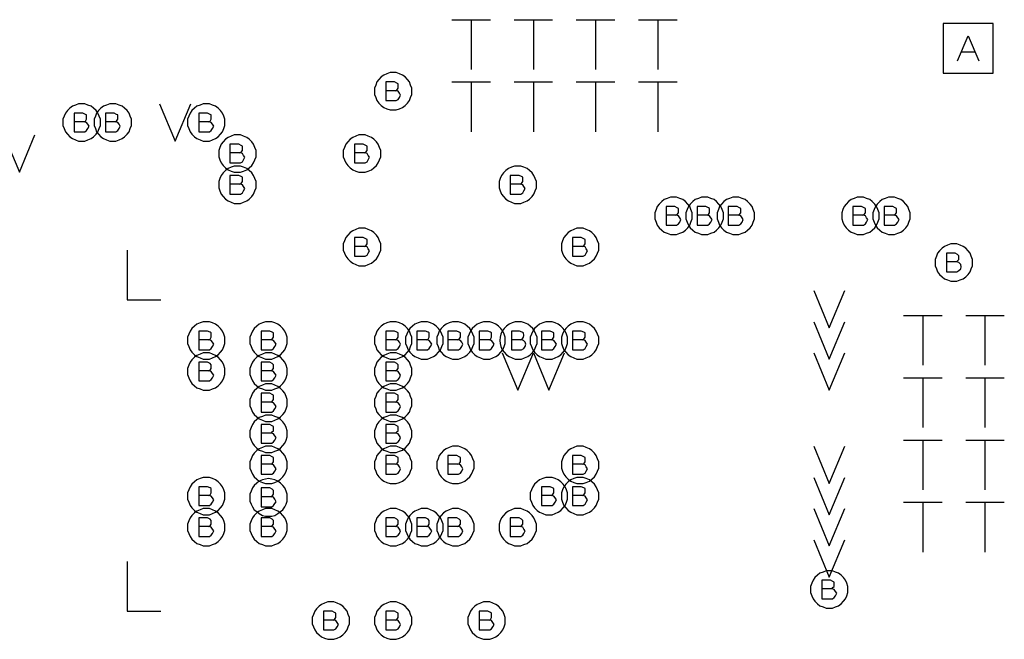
# Model space of a CAD drawing. Extents: x 28 to 61, y 25 to 46.
# Tile 27 of 50: x 38.7 to 40.3, y 32.2 to 33.2. Entities that reach past the tile are written whole.
import ezdxf

# ---------------------------------------------------------------- set-up
doc = ezdxf.new("R2010")
doc.units = 0
doc.layers.add('RVP8-IFD_F_fab', color=2, linetype='CONTINUOUS')

msp = doc.modelspace()

# ---------------------------------------------------------------- linework, layer by layer
at = {"layer": 'RVP8-IFD_F_fab'}
for points in [[(39.424, 33.175), (39.486, 33.175)], [(39.455, 33.175), (39.455, 33.095)], [(39.524, 33.175), (39.586, 33.175)], [(39.555, 33.175), (39.555, 33.095)], [(39.624, 33.175), (39.686, 33.175)], [(39.655, 33.175), (39.655, 33.095)], [(39.724, 33.175), (39.786, 33.175)], [(39.755, 33.175), (39.755, 33.095)], [(40.236, 33.109), (40.253, 33.149), (40.27, 33.109)], [(40.264, 33.123), (40.242, 33.123)], [(39.334, 33.061), (39.336, 33.062), (39.338, 33.065), (39.338, 33.068), (39.338, 33.072), (39.336, 33.073), (39.332, 33.075), (39.318, 33.075), (39.318, 33.045), (39.335, 33.045), (39.338, 33.047), (39.34, 33.05), (39.342, 33.054), (39.34, 33.057), (39.338, 33.06), (39.334, 33.061), (39.318, 33.061)], [(39.424, 33.075), (39.486, 33.075)], [(39.455, 33.075), (39.455, 32.995)], [(39.524, 33.075), (39.586, 33.075)], [(39.555, 33.075), (39.555, 32.995)], [(39.624, 33.075), (39.686, 33.075)], [(39.655, 33.075), (39.655, 32.995)], [(39.724, 33.075), (39.786, 33.075)], [(39.755, 33.075), (39.755, 32.995)], [(38.955, 33.04), (38.98, 32.98), (39.005, 33.04)], [(38.834, 33.011), (38.836, 33.012), (38.838, 33.015), (38.838, 33.018), (38.838, 33.022), (38.836, 33.023), (38.832, 33.025), (38.818, 33.025), (38.818, 32.995), (38.835, 32.995), (38.838, 32.997), (38.84, 33), (38.842, 33.004), (38.84, 33.007), (38.838, 33.01), (38.834, 33.011), (38.818, 33.011)], [(38.884, 33.011), (38.886, 33.012), (38.888, 33.015), (38.888, 33.018), (38.888, 33.022), (38.886, 33.023), (38.882, 33.025), (38.868, 33.025), (38.868, 32.995), (38.885, 32.995), (38.888, 32.997), (38.89, 33), (38.892, 33.004), (38.89, 33.007), (38.888, 33.01), (38.884, 33.011), (38.868, 33.011)], [(39.034, 33.011), (39.036, 33.012), (39.038, 33.015), (39.038, 33.018), (39.038, 33.022), (39.036, 33.023), (39.032, 33.025), (39.018, 33.025), (39.018, 32.995), (39.035, 32.995), (39.038, 32.997), (39.04, 33), (39.042, 33.004), (39.04, 33.007), (39.038, 33.01), (39.034, 33.011), (39.018, 33.011)], [(38.705, 32.99), (38.73, 32.93), (38.755, 32.99)], [(39.084, 32.961), (39.086, 32.962), (39.088, 32.965), (39.088, 32.968), (39.088, 32.972), (39.086, 32.973), (39.082, 32.975), (39.068, 32.975), (39.068, 32.945), (39.085, 32.945), (39.088, 32.947), (39.09, 32.95), (39.092, 32.954), (39.09, 32.957), (39.088, 32.96), (39.084, 32.961), (39.068, 32.961)], [(39.284, 32.961), (39.286, 32.962), (39.288, 32.965), (39.288, 32.968), (39.288, 32.972), (39.286, 32.973), (39.282, 32.975), (39.268, 32.975), (39.268, 32.945), (39.285, 32.945), (39.288, 32.947), (39.29, 32.95), (39.292, 32.954), (39.29, 32.957), (39.288, 32.96), (39.284, 32.961), (39.268, 32.961)], [(39.084, 32.911), (39.086, 32.912), (39.088, 32.915), (39.088, 32.918), (39.088, 32.922), (39.086, 32.923), (39.082, 32.925), (39.068, 32.925), (39.068, 32.895), (39.085, 32.895), (39.088, 32.897), (39.09, 32.9), (39.092, 32.904), (39.09, 32.907), (39.088, 32.91), (39.084, 32.911), (39.068, 32.911)], [(39.534, 32.911), (39.536, 32.912), (39.538, 32.915), (39.538, 32.918), (39.538, 32.922), (39.536, 32.923), (39.532, 32.925), (39.518, 32.925), (39.518, 32.895), (39.535, 32.895), (39.538, 32.897), (39.54, 32.9), (39.542, 32.904), (39.54, 32.907), (39.538, 32.91), (39.534, 32.911), (39.518, 32.911)], [(39.784, 32.861), (39.786, 32.862), (39.788, 32.865), (39.788, 32.868), (39.788, 32.872), (39.786, 32.873), (39.782, 32.875), (39.768, 32.875), (39.768, 32.845), (39.785, 32.845), (39.788, 32.847), (39.79, 32.85), (39.792, 32.854), (39.79, 32.857), (39.788, 32.86), (39.784, 32.861), (39.768, 32.861)], [(39.834, 32.861), (39.836, 32.862), (39.838, 32.865), (39.838, 32.868), (39.838, 32.872), (39.836, 32.873), (39.832, 32.875), (39.818, 32.875), (39.818, 32.845), (39.835, 32.845), (39.838, 32.847), (39.84, 32.85), (39.842, 32.854), (39.84, 32.857), (39.838, 32.86), (39.834, 32.861), (39.818, 32.861)], [(39.884, 32.861), (39.886, 32.862), (39.888, 32.865), (39.888, 32.868), (39.888, 32.872), (39.886, 32.873), (39.882, 32.875), (39.868, 32.875), (39.868, 32.845), (39.885, 32.845), (39.888, 32.847), (39.89, 32.85), (39.892, 32.854), (39.89, 32.857), (39.888, 32.86), (39.884, 32.861), (39.868, 32.861)], [(40.084, 32.861), (40.086, 32.862), (40.088, 32.865), (40.088, 32.868), (40.088, 32.872), (40.086, 32.873), (40.082, 32.875), (40.068, 32.875), (40.068, 32.845), (40.085, 32.845), (40.088, 32.847), (40.09, 32.85), (40.092, 32.854), (40.09, 32.857), (40.088, 32.86), (40.084, 32.861), (40.068, 32.861)], [(40.134, 32.861), (40.136, 32.862), (40.138, 32.865), (40.138, 32.868), (40.138, 32.872), (40.136, 32.873), (40.132, 32.875), (40.118, 32.875), (40.118, 32.845), (40.135, 32.845), (40.138, 32.847), (40.14, 32.85), (40.142, 32.854), (40.14, 32.857), (40.138, 32.86), (40.134, 32.861), (40.118, 32.861)], [(39.284, 32.811), (39.286, 32.812), (39.288, 32.815), (39.288, 32.818), (39.288, 32.822), (39.286, 32.823), (39.282, 32.825), (39.268, 32.825), (39.268, 32.795), (39.285, 32.795), (39.288, 32.797), (39.29, 32.8), (39.292, 32.804), (39.29, 32.807), (39.288, 32.81), (39.284, 32.811), (39.268, 32.811)], [(39.634, 32.811), (39.636, 32.812), (39.638, 32.815), (39.638, 32.818), (39.638, 32.822), (39.636, 32.823), (39.632, 32.825), (39.618, 32.825), (39.618, 32.795), (39.635, 32.795), (39.638, 32.797), (39.64, 32.8), (39.642, 32.804), (39.64, 32.807), (39.638, 32.81), (39.634, 32.811), (39.618, 32.811)], [(38.903, 32.805), (38.903, 32.725), (38.957, 32.725)], [(40.234, 32.786), (40.236, 32.788), (40.238, 32.79), (40.238, 32.794), (40.238, 32.796), (40.236, 32.798), (40.232, 32.8), (40.218, 32.8), (40.218, 32.77), (40.235, 32.77), (40.238, 32.772), (40.241, 32.775), (40.242, 32.778), (40.241, 32.782), (40.238, 32.785), (40.234, 32.786), (40.218, 32.786)], [(40.005, 32.74), (40.03, 32.68), (40.055, 32.74)], [(40.005, 32.69), (40.03, 32.63), (40.055, 32.69)], [(40.149, 32.7), (40.211, 32.7)], [(40.18, 32.7), (40.18, 32.62)], [(40.249, 32.7), (40.311, 32.7)], [(40.28, 32.7), (40.28, 32.62)], [(39.034, 32.661), (39.036, 32.662), (39.038, 32.665), (39.038, 32.668), (39.038, 32.672), (39.036, 32.673), (39.032, 32.675), (39.018, 32.675), (39.018, 32.645), (39.035, 32.645), (39.038, 32.647), (39.04, 32.65), (39.042, 32.654), (39.04, 32.657), (39.038, 32.66), (39.034, 32.661), (39.018, 32.661)], [(39.134, 32.661), (39.136, 32.662), (39.138, 32.665), (39.138, 32.668), (39.138, 32.672), (39.136, 32.673), (39.132, 32.675), (39.118, 32.675), (39.118, 32.645), (39.135, 32.645), (39.138, 32.647), (39.14, 32.65), (39.142, 32.654), (39.14, 32.657), (39.138, 32.66), (39.134, 32.661), (39.118, 32.661)], [(39.334, 32.661), (39.336, 32.662), (39.338, 32.665), (39.338, 32.668), (39.338, 32.672), (39.336, 32.673), (39.332, 32.675), (39.318, 32.675), (39.318, 32.645), (39.335, 32.645), (39.338, 32.647), (39.34, 32.65), (39.342, 32.654), (39.34, 32.657), (39.338, 32.66), (39.334, 32.661), (39.318, 32.661)], [(39.384, 32.661), (39.386, 32.662), (39.388, 32.665), (39.388, 32.668), (39.388, 32.672), (39.386, 32.673), (39.382, 32.675), (39.368, 32.675), (39.368, 32.645), (39.385, 32.645), (39.388, 32.647), (39.39, 32.65), (39.392, 32.654), (39.39, 32.657), (39.388, 32.66), (39.384, 32.661), (39.368, 32.661)], [(39.434, 32.661), (39.436, 32.662), (39.438, 32.665), (39.438, 32.668), (39.438, 32.672), (39.436, 32.673), (39.432, 32.675), (39.418, 32.675), (39.418, 32.645), (39.435, 32.645), (39.438, 32.647), (39.44, 32.65), (39.442, 32.654), (39.44, 32.657), (39.438, 32.66), (39.434, 32.661), (39.418, 32.661)], [(39.484, 32.661), (39.486, 32.662), (39.488, 32.665), (39.488, 32.668), (39.488, 32.672), (39.486, 32.673), (39.482, 32.675), (39.468, 32.675), (39.468, 32.645), (39.485, 32.645), (39.488, 32.647), (39.49, 32.65), (39.492, 32.654), (39.49, 32.657), (39.488, 32.66), (39.484, 32.661), (39.468, 32.661)], [(39.535, 32.661), (39.537, 32.662), (39.539, 32.665), (39.54, 32.668), (39.539, 32.672), (39.537, 32.673), (39.533, 32.675), (39.52, 32.675), (39.52, 32.645), (39.536, 32.645), (39.54, 32.647), (39.542, 32.65), (39.543, 32.654), (39.542, 32.657), (39.539, 32.66), (39.535, 32.661), (39.52, 32.661)], [(39.584, 32.661), (39.586, 32.662), (39.588, 32.665), (39.588, 32.668), (39.588, 32.672), (39.586, 32.673), (39.582, 32.675), (39.568, 32.675), (39.568, 32.645), (39.585, 32.645), (39.588, 32.647), (39.59, 32.65), (39.592, 32.654), (39.59, 32.657), (39.588, 32.66), (39.584, 32.661), (39.568, 32.661)], [(39.634, 32.661), (39.636, 32.662), (39.638, 32.665), (39.638, 32.668), (39.638, 32.672), (39.636, 32.673), (39.632, 32.675), (39.618, 32.675), (39.618, 32.645), (39.635, 32.645), (39.638, 32.647), (39.64, 32.65), (39.642, 32.654), (39.64, 32.657), (39.638, 32.66), (39.634, 32.661), (39.618, 32.661)], [(39.505, 32.64), (39.53, 32.58), (39.555, 32.64)], [(39.555, 32.64), (39.58, 32.58), (39.605, 32.64)], [(40.005, 32.64), (40.03, 32.58), (40.055, 32.64)], [(39.034, 32.611), (39.036, 32.612), (39.038, 32.615), (39.038, 32.618), (39.038, 32.621), (39.036, 32.623), (39.032, 32.625), (39.018, 32.625), (39.018, 32.595), (39.035, 32.595), (39.038, 32.597), (39.04, 32.6), (39.042, 32.604), (39.04, 32.607), (39.038, 32.61), (39.034, 32.611), (39.018, 32.611)], [(39.134, 32.611), (39.136, 32.612), (39.138, 32.615), (39.138, 32.618), (39.138, 32.621), (39.136, 32.623), (39.132, 32.625), (39.118, 32.625), (39.118, 32.595), (39.135, 32.595), (39.138, 32.597), (39.14, 32.6), (39.142, 32.604), (39.14, 32.607), (39.138, 32.61), (39.134, 32.611), (39.118, 32.611)], [(39.334, 32.611), (39.336, 32.612), (39.338, 32.615), (39.338, 32.618), (39.338, 32.621), (39.336, 32.623), (39.332, 32.625), (39.318, 32.625), (39.318, 32.595), (39.335, 32.595), (39.338, 32.597), (39.34, 32.6), (39.342, 32.604), (39.34, 32.607), (39.338, 32.61), (39.334, 32.611), (39.318, 32.611)], [(40.149, 32.6), (40.211, 32.6)], [(40.18, 32.6), (40.18, 32.52)], [(40.249, 32.6), (40.311, 32.6)], [(40.28, 32.6), (40.28, 32.52)], [(39.134, 32.561), (39.136, 32.562), (39.138, 32.565), (39.138, 32.568), (39.138, 32.572), (39.136, 32.573), (39.132, 32.575), (39.118, 32.575), (39.118, 32.545), (39.135, 32.545), (39.138, 32.547), (39.14, 32.55), (39.142, 32.554), (39.14, 32.557), (39.138, 32.56), (39.134, 32.561), (39.118, 32.561)], [(39.334, 32.561), (39.336, 32.562), (39.338, 32.565), (39.338, 32.568), (39.338, 32.572), (39.336, 32.573), (39.332, 32.575), (39.318, 32.575), (39.318, 32.545), (39.335, 32.545), (39.338, 32.547), (39.34, 32.55), (39.342, 32.554), (39.34, 32.557), (39.338, 32.56), (39.334, 32.561), (39.318, 32.561)], [(39.134, 32.511), (39.136, 32.513), (39.138, 32.515), (39.138, 32.519), (39.138, 32.522), (39.136, 32.523), (39.132, 32.525), (39.118, 32.525), (39.118, 32.495), (39.135, 32.495), (39.138, 32.497), (39.14, 32.5), (39.142, 32.504), (39.14, 32.507), (39.138, 32.51), (39.134, 32.511), (39.118, 32.511)], [(39.334, 32.511), (39.336, 32.513), (39.338, 32.515), (39.338, 32.519), (39.338, 32.522), (39.336, 32.523), (39.332, 32.525), (39.318, 32.525), (39.318, 32.495), (39.335, 32.495), (39.338, 32.497), (39.34, 32.5), (39.342, 32.504), (39.34, 32.507), (39.338, 32.51), (39.334, 32.511), (39.318, 32.511)], [(40.149, 32.5), (40.211, 32.5)], [(40.18, 32.5), (40.18, 32.42)], [(40.249, 32.5), (40.311, 32.5)], [(40.28, 32.5), (40.28, 32.42)], [(40.005, 32.49), (40.03, 32.43), (40.055, 32.49)], [(39.134, 32.461), (39.136, 32.462), (39.138, 32.465), (39.138, 32.468), (39.138, 32.472), (39.136, 32.473), (39.132, 32.475), (39.118, 32.475), (39.118, 32.445), (39.135, 32.445), (39.138, 32.447), (39.14, 32.45), (39.142, 32.454), (39.14, 32.457), (39.138, 32.46), (39.134, 32.461), (39.118, 32.461)], [(39.334, 32.461), (39.336, 32.462), (39.338, 32.465), (39.338, 32.468), (39.338, 32.472), (39.336, 32.473), (39.332, 32.475), (39.318, 32.475), (39.318, 32.445), (39.335, 32.445), (39.338, 32.447), (39.34, 32.45), (39.342, 32.454), (39.34, 32.457), (39.338, 32.46), (39.334, 32.461), (39.318, 32.461)], [(39.434, 32.461), (39.436, 32.462), (39.438, 32.465), (39.438, 32.468), (39.438, 32.472), (39.436, 32.473), (39.432, 32.475), (39.418, 32.475), (39.418, 32.445), (39.435, 32.445), (39.438, 32.447), (39.44, 32.45), (39.442, 32.454), (39.44, 32.457), (39.438, 32.46), (39.434, 32.461), (39.418, 32.461)], [(39.634, 32.461), (39.636, 32.462), (39.638, 32.465), (39.638, 32.468), (39.638, 32.472), (39.636, 32.473), (39.632, 32.475), (39.618, 32.475), (39.618, 32.445), (39.635, 32.445), (39.638, 32.447), (39.64, 32.45), (39.642, 32.454), (39.64, 32.457), (39.638, 32.46), (39.634, 32.461), (39.618, 32.461)], [(40.005, 32.44), (40.03, 32.38), (40.055, 32.44)], [(39.034, 32.411), (39.036, 32.412), (39.038, 32.415), (39.038, 32.418), (39.038, 32.422), (39.036, 32.423), (39.032, 32.425), (39.018, 32.425), (39.018, 32.395), (39.035, 32.395), (39.038, 32.397), (39.04, 32.4), (39.042, 32.404), (39.04, 32.407), (39.038, 32.41), (39.034, 32.411), (39.018, 32.411)], [(39.134, 32.409), (39.136, 32.41), (39.138, 32.413), (39.138, 32.416), (39.138, 32.419), (39.136, 32.421), (39.132, 32.423), (39.118, 32.423), (39.118, 32.393), (39.135, 32.393), (39.138, 32.395), (39.14, 32.398), (39.142, 32.401), (39.14, 32.405), (39.138, 32.408), (39.134, 32.409), (39.118, 32.409)], [(39.584, 32.411), (39.586, 32.412), (39.588, 32.415), (39.588, 32.418), (39.588, 32.422), (39.586, 32.423), (39.582, 32.425), (39.568, 32.425), (39.568, 32.395), (39.585, 32.395), (39.588, 32.397), (39.59, 32.4), (39.592, 32.404), (39.59, 32.407), (39.588, 32.41), (39.584, 32.411), (39.568, 32.411)], [(39.634, 32.411), (39.636, 32.412), (39.638, 32.415), (39.638, 32.418), (39.638, 32.422), (39.636, 32.423), (39.632, 32.425), (39.618, 32.425), (39.618, 32.395), (39.635, 32.395), (39.638, 32.397), (39.64, 32.4), (39.642, 32.404), (39.64, 32.407), (39.638, 32.41), (39.634, 32.411), (39.618, 32.411)], [(40.005, 32.39), (40.03, 32.33), (40.055, 32.39)], [(40.149, 32.4), (40.211, 32.4)], [(40.18, 32.4), (40.18, 32.32)], [(40.249, 32.4), (40.311, 32.4)], [(40.28, 32.4), (40.28, 32.32)], [(39.034, 32.361), (39.036, 32.362), (39.038, 32.365), (39.038, 32.368), (39.038, 32.371), (39.036, 32.373), (39.032, 32.375), (39.018, 32.375), (39.018, 32.345), (39.035, 32.345), (39.038, 32.347), (39.04, 32.35), (39.042, 32.354), (39.04, 32.357), (39.038, 32.36), (39.034, 32.361), (39.018, 32.361)], [(39.134, 32.361), (39.136, 32.362), (39.138, 32.365), (39.138, 32.368), (39.138, 32.371), (39.136, 32.373), (39.132, 32.375), (39.118, 32.375), (39.118, 32.345), (39.135, 32.345), (39.138, 32.347), (39.14, 32.35), (39.142, 32.354), (39.14, 32.357), (39.138, 32.36), (39.134, 32.361), (39.118, 32.361)], [(39.334, 32.361), (39.336, 32.362), (39.338, 32.365), (39.338, 32.368), (39.338, 32.371), (39.336, 32.373), (39.332, 32.375), (39.318, 32.375), (39.318, 32.345), (39.335, 32.345), (39.338, 32.347), (39.34, 32.35), (39.342, 32.354), (39.34, 32.357), (39.338, 32.36), (39.334, 32.361), (39.318, 32.361)], [(39.384, 32.361), (39.386, 32.362), (39.388, 32.365), (39.388, 32.368), (39.388, 32.371), (39.386, 32.373), (39.382, 32.375), (39.368, 32.375), (39.368, 32.345), (39.385, 32.345), (39.388, 32.347), (39.39, 32.35), (39.392, 32.354), (39.39, 32.357), (39.388, 32.36), (39.384, 32.361), (39.368, 32.361)], [(39.434, 32.361), (39.436, 32.362), (39.438, 32.365), (39.438, 32.368), (39.438, 32.371), (39.436, 32.373), (39.432, 32.375), (39.418, 32.375), (39.418, 32.345), (39.435, 32.345), (39.438, 32.347), (39.44, 32.35), (39.442, 32.354), (39.44, 32.357), (39.438, 32.36), (39.434, 32.361), (39.418, 32.361)], [(39.534, 32.361), (39.536, 32.362), (39.538, 32.365), (39.538, 32.368), (39.538, 32.371), (39.536, 32.373), (39.532, 32.375), (39.518, 32.375), (39.518, 32.345), (39.535, 32.345), (39.538, 32.347), (39.54, 32.35), (39.542, 32.354), (39.54, 32.357), (39.538, 32.36), (39.534, 32.361), (39.518, 32.361)], [(40.005, 32.34), (40.03, 32.28), (40.055, 32.34)], [(38.903, 32.305), (38.903, 32.225), (38.957, 32.225)], [(40.034, 32.261), (40.036, 32.263), (40.038, 32.265), (40.038, 32.269), (40.038, 32.272), (40.036, 32.273), (40.032, 32.275), (40.018, 32.275), (40.018, 32.245), (40.035, 32.245), (40.038, 32.247), (40.04, 32.25), (40.042, 32.254), (40.04, 32.257), (40.038, 32.26), (40.034, 32.261), (40.018, 32.261)], [(39.234, 32.211), (39.236, 32.212), (39.238, 32.215), (39.238, 32.218), (39.238, 32.222), (39.236, 32.223), (39.232, 32.225), (39.218, 32.225), (39.218, 32.195), (39.235, 32.195), (39.238, 32.197), (39.24, 32.2), (39.242, 32.204), (39.24, 32.207), (39.238, 32.21), (39.234, 32.211), (39.218, 32.211)], [(39.334, 32.211), (39.336, 32.212), (39.338, 32.215), (39.338, 32.218), (39.338, 32.222), (39.336, 32.223), (39.332, 32.225), (39.318, 32.225), (39.318, 32.195), (39.335, 32.195), (39.338, 32.197), (39.34, 32.2), (39.342, 32.204), (39.34, 32.207), (39.338, 32.21), (39.334, 32.211), (39.318, 32.211)], [(39.484, 32.211), (39.486, 32.212), (39.488, 32.215), (39.488, 32.218), (39.488, 32.222), (39.486, 32.223), (39.482, 32.225), (39.468, 32.225), (39.468, 32.195), (39.485, 32.195), (39.488, 32.197), (39.49, 32.2), (39.492, 32.204), (39.49, 32.207), (39.488, 32.21), (39.484, 32.211), (39.468, 32.211)]]:
    msp.add_lwpolyline(points, dxfattribs=at)
for points in [[(40.213, 33.089), (40.293, 33.089), (40.293, 33.169), (40.213, 33.169), (40.213, 33.089)], [(39.36, 33.06), (39.36, 33.065), (39.358, 33.07), (39.356, 33.075), (39.353, 33.079), (39.349, 33.083), (39.345, 33.086), (39.34, 33.088), (39.335, 33.09), (39.33, 33.09), (39.325, 33.09), (39.32, 33.088), (39.315, 33.086), (39.311, 33.083), (39.307, 33.079), (39.304, 33.075), (39.302, 33.07), (39.3, 33.065), (39.3, 33.06), (39.3, 33.055), (39.302, 33.05), (39.304, 33.045), (39.307, 33.041), (39.311, 33.037), (39.315, 33.034), (39.32, 33.032), (39.325, 33.03), (39.33, 33.03), (39.335, 33.03), (39.34, 33.032), (39.345, 33.034), (39.349, 33.037), (39.353, 33.041), (39.356, 33.045), (39.358, 33.05), (39.36, 33.055), (39.36, 33.06)], [(38.86, 33.01), (38.86, 33.015), (38.858, 33.02), (38.856, 33.025), (38.853, 33.029), (38.849, 33.033), (38.845, 33.036), (38.84, 33.038), (38.835, 33.04), (38.83, 33.04), (38.825, 33.04), (38.82, 33.038), (38.815, 33.036), (38.811, 33.033), (38.807, 33.029), (38.804, 33.025), (38.802, 33.02), (38.8, 33.015), (38.8, 33.01), (38.8, 33.005), (38.802, 33), (38.804, 32.995), (38.807, 32.991), (38.811, 32.987), (38.815, 32.984), (38.82, 32.982), (38.825, 32.98), (38.83, 32.98), (38.835, 32.98), (38.84, 32.982), (38.845, 32.984), (38.849, 32.987), (38.853, 32.991), (38.856, 32.995), (38.858, 33), (38.86, 33.005), (38.86, 33.01)], [(38.91, 33.01), (38.91, 33.015), (38.908, 33.02), (38.906, 33.025), (38.903, 33.029), (38.899, 33.033), (38.895, 33.036), (38.89, 33.038), (38.885, 33.04), (38.88, 33.04), (38.875, 33.04), (38.87, 33.038), (38.865, 33.036), (38.861, 33.033), (38.857, 33.029), (38.854, 33.025), (38.852, 33.02), (38.85, 33.015), (38.85, 33.01), (38.85, 33.005), (38.852, 33), (38.854, 32.995), (38.857, 32.991), (38.861, 32.987), (38.865, 32.984), (38.87, 32.982), (38.875, 32.98), (38.88, 32.98), (38.885, 32.98), (38.89, 32.982), (38.895, 32.984), (38.899, 32.987), (38.903, 32.991), (38.906, 32.995), (38.908, 33), (38.91, 33.005), (38.91, 33.01)], [(39.06, 33.01), (39.06, 33.015), (39.058, 33.02), (39.056, 33.025), (39.053, 33.029), (39.049, 33.033), (39.045, 33.036), (39.04, 33.038), (39.035, 33.04), (39.03, 33.04), (39.025, 33.04), (39.02, 33.038), (39.015, 33.036), (39.011, 33.033), (39.007, 33.029), (39.004, 33.025), (39.002, 33.02), (39, 33.015), (39, 33.01), (39, 33.005), (39.002, 33), (39.004, 32.995), (39.007, 32.991), (39.011, 32.987), (39.015, 32.984), (39.02, 32.982), (39.025, 32.98), (39.03, 32.98), (39.035, 32.98), (39.04, 32.982), (39.045, 32.984), (39.049, 32.987), (39.053, 32.991), (39.056, 32.995), (39.058, 33), (39.06, 33.005), (39.06, 33.01)], [(39.11, 32.96), (39.11, 32.965), (39.108, 32.97), (39.106, 32.975), (39.103, 32.979), (39.099, 32.983), (39.095, 32.986), (39.09, 32.988), (39.085, 32.99), (39.08, 32.99), (39.075, 32.99), (39.07, 32.988), (39.065, 32.986), (39.061, 32.983), (39.057, 32.979), (39.054, 32.975), (39.052, 32.97), (39.05, 32.965), (39.05, 32.96), (39.05, 32.955), (39.052, 32.95), (39.054, 32.945), (39.057, 32.941), (39.061, 32.937), (39.065, 32.934), (39.07, 32.932), (39.075, 32.93), (39.08, 32.93), (39.085, 32.93), (39.09, 32.932), (39.095, 32.934), (39.099, 32.937), (39.103, 32.941), (39.106, 32.945), (39.108, 32.95), (39.11, 32.955), (39.11, 32.96)], [(39.31, 32.96), (39.31, 32.965), (39.308, 32.97), (39.306, 32.975), (39.303, 32.979), (39.299, 32.983), (39.295, 32.986), (39.29, 32.988), (39.285, 32.99), (39.28, 32.99), (39.275, 32.99), (39.27, 32.988), (39.265, 32.986), (39.261, 32.983), (39.257, 32.979), (39.254, 32.975), (39.252, 32.97), (39.25, 32.965), (39.25, 32.96), (39.25, 32.955), (39.252, 32.95), (39.254, 32.945), (39.257, 32.941), (39.261, 32.937), (39.265, 32.934), (39.27, 32.932), (39.275, 32.93), (39.28, 32.93), (39.285, 32.93), (39.29, 32.932), (39.295, 32.934), (39.299, 32.937), (39.303, 32.941), (39.306, 32.945), (39.308, 32.95), (39.31, 32.955), (39.31, 32.96)], [(39.11, 32.91), (39.11, 32.915), (39.108, 32.92), (39.106, 32.925), (39.103, 32.929), (39.099, 32.933), (39.095, 32.936), (39.09, 32.938), (39.085, 32.94), (39.08, 32.94), (39.075, 32.94), (39.07, 32.938), (39.065, 32.936), (39.061, 32.933), (39.057, 32.929), (39.054, 32.925), (39.052, 32.92), (39.05, 32.915), (39.05, 32.91), (39.05, 32.905), (39.052, 32.9), (39.054, 32.895), (39.057, 32.891), (39.061, 32.887), (39.065, 32.884), (39.07, 32.882), (39.075, 32.88), (39.08, 32.88), (39.085, 32.88), (39.09, 32.882), (39.095, 32.884), (39.099, 32.887), (39.103, 32.891), (39.106, 32.895), (39.108, 32.9), (39.11, 32.905), (39.11, 32.91)], [(39.56, 32.91), (39.56, 32.915), (39.558, 32.92), (39.556, 32.925), (39.553, 32.929), (39.549, 32.933), (39.545, 32.936), (39.54, 32.938), (39.535, 32.94), (39.53, 32.94), (39.525, 32.94), (39.52, 32.938), (39.515, 32.936), (39.511, 32.933), (39.507, 32.929), (39.504, 32.925), (39.502, 32.92), (39.5, 32.915), (39.5, 32.91), (39.5, 32.905), (39.502, 32.9), (39.504, 32.895), (39.507, 32.891), (39.511, 32.887), (39.515, 32.884), (39.52, 32.882), (39.525, 32.88), (39.53, 32.88), (39.535, 32.88), (39.54, 32.882), (39.545, 32.884), (39.549, 32.887), (39.553, 32.891), (39.556, 32.895), (39.558, 32.9), (39.56, 32.905), (39.56, 32.91)], [(39.81, 32.86), (39.81, 32.865), (39.808, 32.87), (39.806, 32.875), (39.803, 32.879), (39.799, 32.883), (39.795, 32.886), (39.79, 32.888), (39.785, 32.89), (39.78, 32.89), (39.775, 32.89), (39.77, 32.888), (39.765, 32.886), (39.761, 32.883), (39.757, 32.879), (39.754, 32.875), (39.752, 32.87), (39.75, 32.865), (39.75, 32.86), (39.75, 32.855), (39.752, 32.85), (39.754, 32.845), (39.757, 32.841), (39.761, 32.837), (39.765, 32.834), (39.77, 32.832), (39.775, 32.83), (39.78, 32.83), (39.785, 32.83), (39.79, 32.832), (39.795, 32.834), (39.799, 32.837), (39.803, 32.841), (39.806, 32.845), (39.808, 32.85), (39.81, 32.855), (39.81, 32.86)], [(39.86, 32.86), (39.86, 32.865), (39.858, 32.87), (39.856, 32.875), (39.853, 32.879), (39.849, 32.883), (39.845, 32.886), (39.84, 32.888), (39.835, 32.89), (39.83, 32.89), (39.825, 32.89), (39.82, 32.888), (39.815, 32.886), (39.811, 32.883), (39.807, 32.879), (39.804, 32.875), (39.802, 32.87), (39.8, 32.865), (39.8, 32.86), (39.8, 32.855), (39.802, 32.85), (39.804, 32.845), (39.807, 32.841), (39.811, 32.837), (39.815, 32.834), (39.82, 32.832), (39.825, 32.83), (39.83, 32.83), (39.835, 32.83), (39.84, 32.832), (39.845, 32.834), (39.849, 32.837), (39.853, 32.841), (39.856, 32.845), (39.858, 32.85), (39.86, 32.855), (39.86, 32.86)], [(39.91, 32.86), (39.91, 32.865), (39.908, 32.87), (39.906, 32.875), (39.903, 32.879), (39.899, 32.883), (39.895, 32.886), (39.89, 32.888), (39.885, 32.89), (39.88, 32.89), (39.875, 32.89), (39.87, 32.888), (39.865, 32.886), (39.861, 32.883), (39.857, 32.879), (39.854, 32.875), (39.852, 32.87), (39.85, 32.865), (39.85, 32.86), (39.85, 32.855), (39.852, 32.85), (39.854, 32.845), (39.857, 32.841), (39.861, 32.837), (39.865, 32.834), (39.87, 32.832), (39.875, 32.83), (39.88, 32.83), (39.885, 32.83), (39.89, 32.832), (39.895, 32.834), (39.899, 32.837), (39.903, 32.841), (39.906, 32.845), (39.908, 32.85), (39.91, 32.855), (39.91, 32.86)], [(40.11, 32.86), (40.11, 32.865), (40.108, 32.87), (40.106, 32.875), (40.103, 32.879), (40.099, 32.883), (40.095, 32.886), (40.09, 32.888), (40.085, 32.89), (40.08, 32.89), (40.075, 32.89), (40.07, 32.888), (40.065, 32.886), (40.061, 32.883), (40.057, 32.879), (40.054, 32.875), (40.052, 32.87), (40.05, 32.865), (40.05, 32.86), (40.05, 32.855), (40.052, 32.85), (40.054, 32.845), (40.057, 32.841), (40.061, 32.837), (40.065, 32.834), (40.07, 32.832), (40.075, 32.83), (40.08, 32.83), (40.085, 32.83), (40.09, 32.832), (40.095, 32.834), (40.099, 32.837), (40.103, 32.841), (40.106, 32.845), (40.108, 32.85), (40.11, 32.855), (40.11, 32.86)], [(40.16, 32.86), (40.16, 32.865), (40.158, 32.87), (40.156, 32.875), (40.153, 32.879), (40.149, 32.883), (40.145, 32.886), (40.14, 32.888), (40.135, 32.89), (40.13, 32.89), (40.125, 32.89), (40.12, 32.888), (40.115, 32.886), (40.111, 32.883), (40.107, 32.879), (40.104, 32.875), (40.102, 32.87), (40.1, 32.865), (40.1, 32.86), (40.1, 32.855), (40.102, 32.85), (40.104, 32.845), (40.107, 32.841), (40.111, 32.837), (40.115, 32.834), (40.12, 32.832), (40.125, 32.83), (40.13, 32.83), (40.135, 32.83), (40.14, 32.832), (40.145, 32.834), (40.149, 32.837), (40.153, 32.841), (40.156, 32.845), (40.158, 32.85), (40.16, 32.855), (40.16, 32.86)], [(39.31, 32.81), (39.31, 32.815), (39.308, 32.82), (39.306, 32.825), (39.303, 32.829), (39.299, 32.833), (39.295, 32.836), (39.29, 32.838), (39.285, 32.84), (39.28, 32.84), (39.275, 32.84), (39.27, 32.838), (39.265, 32.836), (39.261, 32.833), (39.257, 32.829), (39.254, 32.825), (39.252, 32.82), (39.25, 32.815), (39.25, 32.81), (39.25, 32.805), (39.252, 32.8), (39.254, 32.795), (39.257, 32.791), (39.261, 32.787), (39.265, 32.784), (39.27, 32.782), (39.275, 32.78), (39.28, 32.78), (39.285, 32.78), (39.29, 32.782), (39.295, 32.784), (39.299, 32.787), (39.303, 32.791), (39.306, 32.795), (39.308, 32.8), (39.31, 32.805), (39.31, 32.81)], [(39.66, 32.81), (39.66, 32.815), (39.658, 32.82), (39.656, 32.825), (39.653, 32.829), (39.649, 32.833), (39.645, 32.836), (39.64, 32.838), (39.635, 32.84), (39.63, 32.84), (39.625, 32.84), (39.62, 32.838), (39.615, 32.836), (39.611, 32.833), (39.607, 32.829), (39.604, 32.825), (39.602, 32.82), (39.6, 32.815), (39.6, 32.81), (39.6, 32.805), (39.602, 32.8), (39.604, 32.795), (39.607, 32.791), (39.611, 32.787), (39.615, 32.784), (39.62, 32.782), (39.625, 32.78), (39.63, 32.78), (39.635, 32.78), (39.64, 32.782), (39.645, 32.784), (39.649, 32.787), (39.653, 32.791), (39.656, 32.795), (39.658, 32.8), (39.66, 32.805), (39.66, 32.81)], [(40.26, 32.785), (40.26, 32.79), (40.258, 32.795), (40.256, 32.8), (40.253, 32.804), (40.249, 32.808), (40.245, 32.811), (40.24, 32.813), (40.235, 32.815), (40.23, 32.815), (40.225, 32.815), (40.22, 32.813), (40.215, 32.811), (40.211, 32.808), (40.207, 32.804), (40.204, 32.8), (40.202, 32.795), (40.2, 32.79), (40.2, 32.785), (40.2, 32.78), (40.202, 32.775), (40.204, 32.77), (40.207, 32.766), (40.211, 32.762), (40.215, 32.759), (40.22, 32.757), (40.225, 32.755), (40.23, 32.755), (40.235, 32.755), (40.24, 32.757), (40.245, 32.759), (40.249, 32.762), (40.253, 32.766), (40.256, 32.77), (40.258, 32.775), (40.26, 32.78), (40.26, 32.785)], [(39.06, 32.66), (39.06, 32.665), (39.058, 32.67), (39.056, 32.675), (39.053, 32.679), (39.049, 32.683), (39.045, 32.686), (39.04, 32.688), (39.035, 32.69), (39.03, 32.69), (39.025, 32.69), (39.02, 32.688), (39.015, 32.686), (39.011, 32.683), (39.007, 32.679), (39.004, 32.675), (39.002, 32.67), (39, 32.665), (39, 32.66), (39, 32.655), (39.002, 32.65), (39.004, 32.645), (39.007, 32.641), (39.011, 32.637), (39.015, 32.634), (39.02, 32.632), (39.025, 32.63), (39.03, 32.63), (39.035, 32.63), (39.04, 32.632), (39.045, 32.634), (39.049, 32.637), (39.053, 32.641), (39.056, 32.645), (39.058, 32.65), (39.06, 32.655), (39.06, 32.66)], [(39.16, 32.66), (39.16, 32.665), (39.158, 32.67), (39.156, 32.675), (39.153, 32.679), (39.149, 32.683), (39.145, 32.686), (39.14, 32.688), (39.135, 32.69), (39.13, 32.69), (39.125, 32.69), (39.12, 32.688), (39.115, 32.686), (39.111, 32.683), (39.107, 32.679), (39.104, 32.675), (39.102, 32.67), (39.1, 32.665), (39.1, 32.66), (39.1, 32.655), (39.102, 32.65), (39.104, 32.645), (39.107, 32.641), (39.111, 32.637), (39.115, 32.634), (39.12, 32.632), (39.125, 32.63), (39.13, 32.63), (39.135, 32.63), (39.14, 32.632), (39.145, 32.634), (39.149, 32.637), (39.153, 32.641), (39.156, 32.645), (39.158, 32.65), (39.16, 32.655), (39.16, 32.66)], [(39.36, 32.66), (39.36, 32.665), (39.358, 32.67), (39.356, 32.675), (39.353, 32.679), (39.349, 32.683), (39.345, 32.686), (39.34, 32.688), (39.335, 32.69), (39.33, 32.69), (39.325, 32.69), (39.32, 32.688), (39.315, 32.686), (39.311, 32.683), (39.307, 32.679), (39.304, 32.675), (39.302, 32.67), (39.3, 32.665), (39.3, 32.66), (39.3, 32.655), (39.302, 32.65), (39.304, 32.645), (39.307, 32.641), (39.311, 32.637), (39.315, 32.634), (39.32, 32.632), (39.325, 32.63), (39.33, 32.63), (39.335, 32.63), (39.34, 32.632), (39.345, 32.634), (39.349, 32.637), (39.353, 32.641), (39.356, 32.645), (39.358, 32.65), (39.36, 32.655), (39.36, 32.66)], [(39.41, 32.66), (39.41, 32.665), (39.408, 32.67), (39.406, 32.675), (39.403, 32.679), (39.399, 32.683), (39.395, 32.686), (39.39, 32.688), (39.385, 32.69), (39.38, 32.69), (39.375, 32.69), (39.37, 32.688), (39.365, 32.686), (39.361, 32.683), (39.357, 32.679), (39.354, 32.675), (39.352, 32.67), (39.35, 32.665), (39.35, 32.66), (39.35, 32.655), (39.352, 32.65), (39.354, 32.645), (39.357, 32.641), (39.361, 32.637), (39.365, 32.634), (39.37, 32.632), (39.375, 32.63), (39.38, 32.63), (39.385, 32.63), (39.39, 32.632), (39.395, 32.634), (39.399, 32.637), (39.403, 32.641), (39.406, 32.645), (39.408, 32.65), (39.41, 32.655), (39.41, 32.66)], [(39.46, 32.66), (39.46, 32.665), (39.458, 32.67), (39.456, 32.675), (39.453, 32.679), (39.449, 32.683), (39.445, 32.686), (39.44, 32.688), (39.435, 32.69), (39.43, 32.69), (39.425, 32.69), (39.42, 32.688), (39.415, 32.686), (39.411, 32.683), (39.407, 32.679), (39.404, 32.675), (39.402, 32.67), (39.4, 32.665), (39.4, 32.66), (39.4, 32.655), (39.402, 32.65), (39.404, 32.645), (39.407, 32.641), (39.411, 32.637), (39.415, 32.634), (39.42, 32.632), (39.425, 32.63), (39.43, 32.63), (39.435, 32.63), (39.44, 32.632), (39.445, 32.634), (39.449, 32.637), (39.453, 32.641), (39.456, 32.645), (39.458, 32.65), (39.46, 32.655), (39.46, 32.66)], [(39.51, 32.66), (39.51, 32.665), (39.508, 32.67), (39.506, 32.675), (39.503, 32.679), (39.499, 32.683), (39.495, 32.686), (39.49, 32.688), (39.485, 32.69), (39.48, 32.69), (39.475, 32.69), (39.47, 32.688), (39.465, 32.686), (39.461, 32.683), (39.457, 32.679), (39.454, 32.675), (39.452, 32.67), (39.45, 32.665), (39.45, 32.66), (39.45, 32.655), (39.452, 32.65), (39.454, 32.645), (39.457, 32.641), (39.461, 32.637), (39.465, 32.634), (39.47, 32.632), (39.475, 32.63), (39.48, 32.63), (39.485, 32.63), (39.49, 32.632), (39.495, 32.634), (39.499, 32.637), (39.503, 32.641), (39.506, 32.645), (39.508, 32.65), (39.51, 32.655), (39.51, 32.66)], [(39.561, 32.66), (39.561, 32.665), (39.559, 32.67), (39.557, 32.675), (39.554, 32.679), (39.55, 32.683), (39.546, 32.686), (39.541, 32.688), (39.536, 32.69), (39.531, 32.69), (39.526, 32.69), (39.521, 32.688), (39.516, 32.686), (39.512, 32.683), (39.508, 32.679), (39.505, 32.675), (39.503, 32.67), (39.502, 32.665), (39.501, 32.66), (39.502, 32.655), (39.503, 32.65), (39.505, 32.645), (39.508, 32.641), (39.512, 32.637), (39.516, 32.634), (39.521, 32.632), (39.526, 32.63), (39.531, 32.63), (39.536, 32.63), (39.541, 32.632), (39.546, 32.634), (39.55, 32.637), (39.554, 32.641), (39.557, 32.645), (39.559, 32.65), (39.561, 32.655), (39.561, 32.66)], [(39.61, 32.66), (39.61, 32.665), (39.608, 32.67), (39.606, 32.675), (39.603, 32.679), (39.599, 32.683), (39.595, 32.686), (39.59, 32.688), (39.585, 32.69), (39.58, 32.69), (39.575, 32.69), (39.57, 32.688), (39.565, 32.686), (39.561, 32.683), (39.557, 32.679), (39.554, 32.675), (39.552, 32.67), (39.55, 32.665), (39.55, 32.66), (39.55, 32.655), (39.552, 32.65), (39.554, 32.645), (39.557, 32.641), (39.561, 32.637), (39.565, 32.634), (39.57, 32.632), (39.575, 32.63), (39.58, 32.63), (39.585, 32.63), (39.59, 32.632), (39.595, 32.634), (39.599, 32.637), (39.603, 32.641), (39.606, 32.645), (39.608, 32.65), (39.61, 32.655), (39.61, 32.66)], [(39.66, 32.66), (39.66, 32.665), (39.658, 32.67), (39.656, 32.675), (39.653, 32.679), (39.649, 32.683), (39.645, 32.686), (39.64, 32.688), (39.635, 32.69), (39.63, 32.69), (39.625, 32.69), (39.62, 32.688), (39.615, 32.686), (39.611, 32.683), (39.607, 32.679), (39.604, 32.675), (39.602, 32.67), (39.6, 32.665), (39.6, 32.66), (39.6, 32.655), (39.602, 32.65), (39.604, 32.645), (39.607, 32.641), (39.611, 32.637), (39.615, 32.634), (39.62, 32.632), (39.625, 32.63), (39.63, 32.63), (39.635, 32.63), (39.64, 32.632), (39.645, 32.634), (39.649, 32.637), (39.653, 32.641), (39.656, 32.645), (39.658, 32.65), (39.66, 32.655), (39.66, 32.66)], [(39.06, 32.61), (39.06, 32.615), (39.058, 32.62), (39.056, 32.625), (39.053, 32.629), (39.049, 32.633), (39.045, 32.636), (39.04, 32.638), (39.035, 32.64), (39.03, 32.64), (39.025, 32.64), (39.02, 32.638), (39.015, 32.636), (39.011, 32.633), (39.007, 32.629), (39.004, 32.625), (39.002, 32.62), (39, 32.615), (39, 32.61), (39, 32.605), (39.002, 32.6), (39.004, 32.595), (39.007, 32.591), (39.011, 32.587), (39.015, 32.584), (39.02, 32.582), (39.025, 32.58), (39.03, 32.58), (39.035, 32.58), (39.04, 32.582), (39.045, 32.584), (39.049, 32.587), (39.053, 32.591), (39.056, 32.595), (39.058, 32.6), (39.06, 32.605), (39.06, 32.61)], [(39.16, 32.61), (39.16, 32.615), (39.158, 32.62), (39.156, 32.625), (39.153, 32.629), (39.149, 32.633), (39.145, 32.636), (39.14, 32.638), (39.135, 32.64), (39.13, 32.64), (39.125, 32.64), (39.12, 32.638), (39.115, 32.636), (39.111, 32.633), (39.107, 32.629), (39.104, 32.625), (39.102, 32.62), (39.1, 32.615), (39.1, 32.61), (39.1, 32.605), (39.102, 32.6), (39.104, 32.595), (39.107, 32.591), (39.111, 32.587), (39.115, 32.584), (39.12, 32.582), (39.125, 32.58), (39.13, 32.58), (39.135, 32.58), (39.14, 32.582), (39.145, 32.584), (39.149, 32.587), (39.153, 32.591), (39.156, 32.595), (39.158, 32.6), (39.16, 32.605), (39.16, 32.61)], [(39.36, 32.61), (39.36, 32.615), (39.358, 32.62), (39.356, 32.625), (39.353, 32.629), (39.349, 32.633), (39.345, 32.636), (39.34, 32.638), (39.335, 32.64), (39.33, 32.64), (39.325, 32.64), (39.32, 32.638), (39.315, 32.636), (39.311, 32.633), (39.307, 32.629), (39.304, 32.625), (39.302, 32.62), (39.3, 32.615), (39.3, 32.61), (39.3, 32.605), (39.302, 32.6), (39.304, 32.595), (39.307, 32.591), (39.311, 32.587), (39.315, 32.584), (39.32, 32.582), (39.325, 32.58), (39.33, 32.58), (39.335, 32.58), (39.34, 32.582), (39.345, 32.584), (39.349, 32.587), (39.353, 32.591), (39.356, 32.595), (39.358, 32.6), (39.36, 32.605), (39.36, 32.61)], [(39.16, 32.56), (39.16, 32.565), (39.158, 32.57), (39.156, 32.575), (39.153, 32.579), (39.149, 32.583), (39.145, 32.586), (39.14, 32.588), (39.135, 32.59), (39.13, 32.59), (39.125, 32.59), (39.12, 32.588), (39.115, 32.586), (39.111, 32.583), (39.107, 32.579), (39.104, 32.575), (39.102, 32.57), (39.1, 32.565), (39.1, 32.56), (39.1, 32.555), (39.102, 32.55), (39.104, 32.545), (39.107, 32.541), (39.111, 32.537), (39.115, 32.534), (39.12, 32.532), (39.125, 32.53), (39.13, 32.53), (39.135, 32.53), (39.14, 32.532), (39.145, 32.534), (39.149, 32.537), (39.153, 32.541), (39.156, 32.545), (39.158, 32.55), (39.16, 32.555), (39.16, 32.56)], [(39.36, 32.56), (39.36, 32.565), (39.358, 32.57), (39.356, 32.575), (39.353, 32.579), (39.349, 32.583), (39.345, 32.586), (39.34, 32.588), (39.335, 32.59), (39.33, 32.59), (39.325, 32.59), (39.32, 32.588), (39.315, 32.586), (39.311, 32.583), (39.307, 32.579), (39.304, 32.575), (39.302, 32.57), (39.3, 32.565), (39.3, 32.56), (39.3, 32.555), (39.302, 32.55), (39.304, 32.545), (39.307, 32.541), (39.311, 32.537), (39.315, 32.534), (39.32, 32.532), (39.325, 32.53), (39.33, 32.53), (39.335, 32.53), (39.34, 32.532), (39.345, 32.534), (39.349, 32.537), (39.353, 32.541), (39.356, 32.545), (39.358, 32.55), (39.36, 32.555), (39.36, 32.56)], [(39.16, 32.51), (39.16, 32.515), (39.158, 32.52), (39.156, 32.525), (39.153, 32.529), (39.149, 32.533), (39.145, 32.536), (39.14, 32.538), (39.135, 32.54), (39.13, 32.54), (39.125, 32.54), (39.12, 32.538), (39.115, 32.536), (39.111, 32.533), (39.107, 32.529), (39.104, 32.525), (39.102, 32.52), (39.1, 32.515), (39.1, 32.51), (39.1, 32.505), (39.102, 32.5), (39.104, 32.495), (39.107, 32.491), (39.111, 32.487), (39.115, 32.484), (39.12, 32.482), (39.125, 32.48), (39.13, 32.48), (39.135, 32.48), (39.14, 32.482), (39.145, 32.484), (39.149, 32.487), (39.153, 32.491), (39.156, 32.495), (39.158, 32.5), (39.16, 32.505), (39.16, 32.51)], [(39.36, 32.51), (39.36, 32.515), (39.358, 32.52), (39.356, 32.525), (39.353, 32.529), (39.349, 32.533), (39.345, 32.536), (39.34, 32.538), (39.335, 32.54), (39.33, 32.54), (39.325, 32.54), (39.32, 32.538), (39.315, 32.536), (39.311, 32.533), (39.307, 32.529), (39.304, 32.525), (39.302, 32.52), (39.3, 32.515), (39.3, 32.51), (39.3, 32.505), (39.302, 32.5), (39.304, 32.495), (39.307, 32.491), (39.311, 32.487), (39.315, 32.484), (39.32, 32.482), (39.325, 32.48), (39.33, 32.48), (39.335, 32.48), (39.34, 32.482), (39.345, 32.484), (39.349, 32.487), (39.353, 32.491), (39.356, 32.495), (39.358, 32.5), (39.36, 32.505), (39.36, 32.51)], [(39.16, 32.46), (39.16, 32.465), (39.158, 32.47), (39.156, 32.475), (39.153, 32.479), (39.149, 32.483), (39.145, 32.486), (39.14, 32.488), (39.135, 32.49), (39.13, 32.49), (39.125, 32.49), (39.12, 32.488), (39.115, 32.486), (39.111, 32.483), (39.107, 32.479), (39.104, 32.475), (39.102, 32.47), (39.1, 32.465), (39.1, 32.46), (39.1, 32.455), (39.102, 32.45), (39.104, 32.445), (39.107, 32.441), (39.111, 32.437), (39.115, 32.434), (39.12, 32.432), (39.125, 32.43), (39.13, 32.43), (39.135, 32.43), (39.14, 32.432), (39.145, 32.434), (39.149, 32.437), (39.153, 32.441), (39.156, 32.445), (39.158, 32.45), (39.16, 32.455), (39.16, 32.46)], [(39.36, 32.46), (39.36, 32.465), (39.358, 32.47), (39.356, 32.475), (39.353, 32.479), (39.349, 32.483), (39.345, 32.486), (39.34, 32.488), (39.335, 32.49), (39.33, 32.49), (39.325, 32.49), (39.32, 32.488), (39.315, 32.486), (39.311, 32.483), (39.307, 32.479), (39.304, 32.475), (39.302, 32.47), (39.3, 32.465), (39.3, 32.46), (39.3, 32.455), (39.302, 32.45), (39.304, 32.445), (39.307, 32.441), (39.311, 32.437), (39.315, 32.434), (39.32, 32.432), (39.325, 32.43), (39.33, 32.43), (39.335, 32.43), (39.34, 32.432), (39.345, 32.434), (39.349, 32.437), (39.353, 32.441), (39.356, 32.445), (39.358, 32.45), (39.36, 32.455), (39.36, 32.46)], [(39.46, 32.46), (39.46, 32.465), (39.458, 32.47), (39.456, 32.475), (39.453, 32.479), (39.449, 32.483), (39.445, 32.486), (39.44, 32.488), (39.435, 32.49), (39.43, 32.49), (39.425, 32.49), (39.42, 32.488), (39.415, 32.486), (39.411, 32.483), (39.407, 32.479), (39.404, 32.475), (39.402, 32.47), (39.4, 32.465), (39.4, 32.46), (39.4, 32.455), (39.402, 32.45), (39.404, 32.445), (39.407, 32.441), (39.411, 32.437), (39.415, 32.434), (39.42, 32.432), (39.425, 32.43), (39.43, 32.43), (39.435, 32.43), (39.44, 32.432), (39.445, 32.434), (39.449, 32.437), (39.453, 32.441), (39.456, 32.445), (39.458, 32.45), (39.46, 32.455), (39.46, 32.46)], [(39.66, 32.46), (39.66, 32.465), (39.658, 32.47), (39.656, 32.475), (39.653, 32.479), (39.649, 32.483), (39.645, 32.486), (39.64, 32.488), (39.635, 32.49), (39.63, 32.49), (39.625, 32.49), (39.62, 32.488), (39.615, 32.486), (39.611, 32.483), (39.607, 32.479), (39.604, 32.475), (39.602, 32.47), (39.6, 32.465), (39.6, 32.46), (39.6, 32.455), (39.602, 32.45), (39.604, 32.445), (39.607, 32.441), (39.611, 32.437), (39.615, 32.434), (39.62, 32.432), (39.625, 32.43), (39.63, 32.43), (39.635, 32.43), (39.64, 32.432), (39.645, 32.434), (39.649, 32.437), (39.653, 32.441), (39.656, 32.445), (39.658, 32.45), (39.66, 32.455), (39.66, 32.46)], [(39.06, 32.41), (39.06, 32.415), (39.058, 32.42), (39.056, 32.425), (39.053, 32.429), (39.049, 32.433), (39.045, 32.436), (39.04, 32.438), (39.035, 32.44), (39.03, 32.44), (39.025, 32.44), (39.02, 32.438), (39.015, 32.436), (39.011, 32.433), (39.007, 32.429), (39.004, 32.425), (39.002, 32.42), (39, 32.415), (39, 32.41), (39, 32.405), (39.002, 32.4), (39.004, 32.395), (39.007, 32.391), (39.011, 32.387), (39.015, 32.384), (39.02, 32.382), (39.025, 32.38), (39.03, 32.38), (39.035, 32.38), (39.04, 32.382), (39.045, 32.384), (39.049, 32.387), (39.053, 32.391), (39.056, 32.395), (39.058, 32.4), (39.06, 32.405), (39.06, 32.41)], [(39.16, 32.408), (39.16, 32.413), (39.158, 32.418), (39.156, 32.423), (39.153, 32.427), (39.149, 32.431), (39.145, 32.434), (39.14, 32.436), (39.135, 32.437), (39.13, 32.438), (39.125, 32.437), (39.12, 32.436), (39.115, 32.434), (39.111, 32.431), (39.107, 32.427), (39.104, 32.423), (39.102, 32.418), (39.1, 32.413), (39.1, 32.408), (39.1, 32.402), (39.102, 32.397), (39.104, 32.393), (39.107, 32.388), (39.111, 32.385), (39.115, 32.382), (39.12, 32.379), (39.125, 32.378), (39.13, 32.378), (39.135, 32.378), (39.14, 32.379), (39.145, 32.382), (39.149, 32.385), (39.153, 32.388), (39.156, 32.393), (39.158, 32.397), (39.16, 32.402), (39.16, 32.408)], [(39.61, 32.41), (39.61, 32.415), (39.608, 32.42), (39.606, 32.425), (39.603, 32.429), (39.599, 32.433), (39.595, 32.436), (39.59, 32.438), (39.585, 32.44), (39.58, 32.44), (39.575, 32.44), (39.57, 32.438), (39.565, 32.436), (39.561, 32.433), (39.557, 32.429), (39.554, 32.425), (39.552, 32.42), (39.55, 32.415), (39.55, 32.41), (39.55, 32.405), (39.552, 32.4), (39.554, 32.395), (39.557, 32.391), (39.561, 32.387), (39.565, 32.384), (39.57, 32.382), (39.575, 32.38), (39.58, 32.38), (39.585, 32.38), (39.59, 32.382), (39.595, 32.384), (39.599, 32.387), (39.603, 32.391), (39.606, 32.395), (39.608, 32.4), (39.61, 32.405), (39.61, 32.41)], [(39.66, 32.41), (39.66, 32.415), (39.658, 32.42), (39.656, 32.425), (39.653, 32.429), (39.649, 32.433), (39.645, 32.436), (39.64, 32.438), (39.635, 32.44), (39.63, 32.44), (39.625, 32.44), (39.62, 32.438), (39.615, 32.436), (39.611, 32.433), (39.607, 32.429), (39.604, 32.425), (39.602, 32.42), (39.6, 32.415), (39.6, 32.41), (39.6, 32.405), (39.602, 32.4), (39.604, 32.395), (39.607, 32.391), (39.611, 32.387), (39.615, 32.384), (39.62, 32.382), (39.625, 32.38), (39.63, 32.38), (39.635, 32.38), (39.64, 32.382), (39.645, 32.384), (39.649, 32.387), (39.653, 32.391), (39.656, 32.395), (39.658, 32.4), (39.66, 32.405), (39.66, 32.41)], [(39.06, 32.36), (39.06, 32.365), (39.058, 32.37), (39.056, 32.375), (39.053, 32.379), (39.049, 32.383), (39.045, 32.386), (39.04, 32.388), (39.035, 32.39), (39.03, 32.39), (39.025, 32.39), (39.02, 32.388), (39.015, 32.386), (39.011, 32.383), (39.007, 32.379), (39.004, 32.375), (39.002, 32.37), (39, 32.365), (39, 32.36), (39, 32.355), (39.002, 32.35), (39.004, 32.345), (39.007, 32.341), (39.011, 32.337), (39.015, 32.334), (39.02, 32.332), (39.025, 32.33), (39.03, 32.33), (39.035, 32.33), (39.04, 32.332), (39.045, 32.334), (39.049, 32.337), (39.053, 32.341), (39.056, 32.345), (39.058, 32.35), (39.06, 32.355), (39.06, 32.36)], [(39.16, 32.36), (39.16, 32.365), (39.158, 32.37), (39.156, 32.375), (39.153, 32.379), (39.149, 32.383), (39.145, 32.386), (39.14, 32.388), (39.135, 32.39), (39.13, 32.39), (39.125, 32.39), (39.12, 32.388), (39.115, 32.386), (39.111, 32.383), (39.107, 32.379), (39.104, 32.375), (39.102, 32.37), (39.1, 32.365), (39.1, 32.36), (39.1, 32.355), (39.102, 32.35), (39.104, 32.345), (39.107, 32.341), (39.111, 32.337), (39.115, 32.334), (39.12, 32.332), (39.125, 32.33), (39.13, 32.33), (39.135, 32.33), (39.14, 32.332), (39.145, 32.334), (39.149, 32.337), (39.153, 32.341), (39.156, 32.345), (39.158, 32.35), (39.16, 32.355), (39.16, 32.36)], [(39.36, 32.36), (39.36, 32.365), (39.358, 32.37), (39.356, 32.375), (39.353, 32.379), (39.349, 32.383), (39.345, 32.386), (39.34, 32.388), (39.335, 32.39), (39.33, 32.39), (39.325, 32.39), (39.32, 32.388), (39.315, 32.386), (39.311, 32.383), (39.307, 32.379), (39.304, 32.375), (39.302, 32.37), (39.3, 32.365), (39.3, 32.36), (39.3, 32.355), (39.302, 32.35), (39.304, 32.345), (39.307, 32.341), (39.311, 32.337), (39.315, 32.334), (39.32, 32.332), (39.325, 32.33), (39.33, 32.33), (39.335, 32.33), (39.34, 32.332), (39.345, 32.334), (39.349, 32.337), (39.353, 32.341), (39.356, 32.345), (39.358, 32.35), (39.36, 32.355), (39.36, 32.36)], [(39.41, 32.36), (39.41, 32.365), (39.408, 32.37), (39.406, 32.375), (39.403, 32.379), (39.399, 32.383), (39.395, 32.386), (39.39, 32.388), (39.385, 32.39), (39.38, 32.39), (39.375, 32.39), (39.37, 32.388), (39.365, 32.386), (39.361, 32.383), (39.357, 32.379), (39.354, 32.375), (39.352, 32.37), (39.35, 32.365), (39.35, 32.36), (39.35, 32.355), (39.352, 32.35), (39.354, 32.345), (39.357, 32.341), (39.361, 32.337), (39.365, 32.334), (39.37, 32.332), (39.375, 32.33), (39.38, 32.33), (39.385, 32.33), (39.39, 32.332), (39.395, 32.334), (39.399, 32.337), (39.403, 32.341), (39.406, 32.345), (39.408, 32.35), (39.41, 32.355), (39.41, 32.36)], [(39.46, 32.36), (39.46, 32.365), (39.458, 32.37), (39.456, 32.375), (39.453, 32.379), (39.449, 32.383), (39.445, 32.386), (39.44, 32.388), (39.435, 32.39), (39.43, 32.39), (39.425, 32.39), (39.42, 32.388), (39.415, 32.386), (39.411, 32.383), (39.407, 32.379), (39.404, 32.375), (39.402, 32.37), (39.4, 32.365), (39.4, 32.36), (39.4, 32.355), (39.402, 32.35), (39.404, 32.345), (39.407, 32.341), (39.411, 32.337), (39.415, 32.334), (39.42, 32.332), (39.425, 32.33), (39.43, 32.33), (39.435, 32.33), (39.44, 32.332), (39.445, 32.334), (39.449, 32.337), (39.453, 32.341), (39.456, 32.345), (39.458, 32.35), (39.46, 32.355), (39.46, 32.36)], [(39.56, 32.36), (39.56, 32.365), (39.558, 32.37), (39.556, 32.375), (39.553, 32.379), (39.549, 32.383), (39.545, 32.386), (39.54, 32.388), (39.535, 32.39), (39.53, 32.39), (39.525, 32.39), (39.52, 32.388), (39.515, 32.386), (39.511, 32.383), (39.507, 32.379), (39.504, 32.375), (39.502, 32.37), (39.5, 32.365), (39.5, 32.36), (39.5, 32.355), (39.502, 32.35), (39.504, 32.345), (39.507, 32.341), (39.511, 32.337), (39.515, 32.334), (39.52, 32.332), (39.525, 32.33), (39.53, 32.33), (39.535, 32.33), (39.54, 32.332), (39.545, 32.334), (39.549, 32.337), (39.553, 32.341), (39.556, 32.345), (39.558, 32.35), (39.56, 32.355), (39.56, 32.36)], [(40.06, 32.26), (40.06, 32.265), (40.058, 32.27), (40.056, 32.275), (40.053, 32.279), (40.049, 32.283), (40.045, 32.286), (40.04, 32.288), (40.035, 32.29), (40.03, 32.29), (40.025, 32.29), (40.02, 32.288), (40.015, 32.286), (40.011, 32.283), (40.007, 32.279), (40.004, 32.275), (40.002, 32.27), (40, 32.265), (40, 32.26), (40, 32.255), (40.002, 32.25), (40.004, 32.245), (40.007, 32.241), (40.011, 32.237), (40.015, 32.234), (40.02, 32.232), (40.025, 32.23), (40.03, 32.23), (40.035, 32.23), (40.04, 32.232), (40.045, 32.234), (40.049, 32.237), (40.053, 32.241), (40.056, 32.245), (40.058, 32.25), (40.06, 32.255), (40.06, 32.26)], [(39.26, 32.21), (39.26, 32.215), (39.258, 32.22), (39.256, 32.225), (39.253, 32.229), (39.249, 32.233), (39.245, 32.236), (39.24, 32.238), (39.235, 32.24), (39.23, 32.24), (39.225, 32.24), (39.22, 32.238), (39.215, 32.236), (39.211, 32.233), (39.207, 32.229), (39.204, 32.225), (39.202, 32.22), (39.2, 32.215), (39.2, 32.21), (39.2, 32.205), (39.202, 32.2), (39.204, 32.195), (39.207, 32.191), (39.211, 32.187), (39.215, 32.184), (39.22, 32.182), (39.225, 32.18), (39.23, 32.18), (39.235, 32.18), (39.24, 32.182), (39.245, 32.184), (39.249, 32.187), (39.253, 32.191), (39.256, 32.195), (39.258, 32.2), (39.26, 32.205), (39.26, 32.21)], [(39.36, 32.21), (39.36, 32.215), (39.358, 32.22), (39.356, 32.225), (39.353, 32.229), (39.349, 32.233), (39.345, 32.236), (39.34, 32.238), (39.335, 32.24), (39.33, 32.24), (39.325, 32.24), (39.32, 32.238), (39.315, 32.236), (39.311, 32.233), (39.307, 32.229), (39.304, 32.225), (39.302, 32.22), (39.3, 32.215), (39.3, 32.21), (39.3, 32.205), (39.302, 32.2), (39.304, 32.195), (39.307, 32.191), (39.311, 32.187), (39.315, 32.184), (39.32, 32.182), (39.325, 32.18), (39.33, 32.18), (39.335, 32.18), (39.34, 32.182), (39.345, 32.184), (39.349, 32.187), (39.353, 32.191), (39.356, 32.195), (39.358, 32.2), (39.36, 32.205), (39.36, 32.21)], [(39.51, 32.21), (39.51, 32.215), (39.508, 32.22), (39.506, 32.225), (39.503, 32.229), (39.499, 32.233), (39.495, 32.236), (39.49, 32.238), (39.485, 32.24), (39.48, 32.24), (39.475, 32.24), (39.47, 32.238), (39.465, 32.236), (39.461, 32.233), (39.457, 32.229), (39.454, 32.225), (39.452, 32.22), (39.45, 32.215), (39.45, 32.21), (39.45, 32.205), (39.452, 32.2), (39.454, 32.195), (39.457, 32.191), (39.461, 32.187), (39.465, 32.184), (39.47, 32.182), (39.475, 32.18), (39.48, 32.18), (39.485, 32.18), (39.49, 32.182), (39.495, 32.184), (39.499, 32.187), (39.503, 32.191), (39.506, 32.195), (39.508, 32.2), (39.51, 32.205), (39.51, 32.21)]]:
    msp.add_lwpolyline(points, close=True, dxfattribs=at)

doc.saveas('drawing.dxf')
